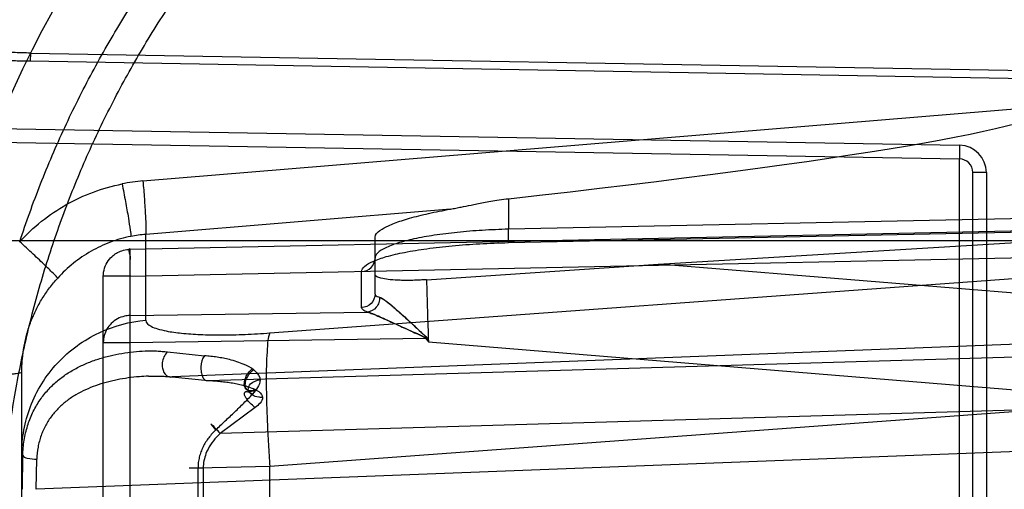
# Model space of a CAD drawing. Header units: millimetres. Extents: x 0 to 297, y 0 to 210.
# Tile 29 of 256: x 144.593 to 144.847, y 91.09 to 91.211. Entities that reach past the tile are written whole.
import ezdxf

# ---------------------------------------------------------------- set-up
doc = ezdxf.new("R2010")
doc.units = ezdxf.units.MM
doc.header["$LTSCALE"] = 16.335
doc.layers.get('0').update_dxf_attribs({"linetype": 'CONTINUOUS'})
for name, color, linetype in [('01_GLOBAL', 7, 'CONTINUOUS'), ('INTFCLR_144815', 7, 'CONTINUOUS'), ('INTFCLR_72935', 7, 'CONTINUOUS')]:
    doc.layers.add(name, color=color, linetype=linetype)

msp = doc.modelspace()

# ---------------------------------------------------------------- linework, layer by layer
at = {"color": 7, "linetype": 'Continuous'}
msp.add_circle((145.8748034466, 92.1344639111), 2.66, dxfattribs=at)
at = {"color": 9, "linetype": 'Continuous'}
msp.add_arc((145.8748034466, 92.1344639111), 2.6259090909, 182.9674534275, 267.0325465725, dxfattribs=at)
at = {"layer": '01_GLOBAL', "color": 7, "linetype": 'Continuous'}
msp.add_circle((145.8748034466, 92.1344639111), 2.695, dxfattribs=at)
at = {"layer": 'INTFCLR_144815', "color": 6, "linetype": 'Continuous'}
for radius in [0.4466793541, 0.4256665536]:
    msp.add_circle((144.8596077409, 91.07026820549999), radius, dxfattribs=at)
for radius, start, end in [(0.6157754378, 313.9937911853, 154.5150993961), (0.5947754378, 312.9543589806, 154.5144414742), (0.5751005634, 108.7136429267, 257.7559644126), (0.4627266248, 45.0000000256, 314.9999999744), (0.4618985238, 44.999999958, 315.000000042), (0.461229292, 44.99999997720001, 315.0000000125), (0.4472794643, 47.86578076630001, 312.1342192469), (0.4408857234, 45.72777364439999, 314.2722263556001), (0.4268887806, 45.6663486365, 314.3336513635), (0.427, 126.3221328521, 169.3673701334)]:
    msp.add_arc((144.8596077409, 91.07026820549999), radius, start, end, dxfattribs=at)
at = {"layer": 'INTFCLR_144815', "color": 9, "linetype": 'Continuous'}
for centre, radius, start, end in [((144.8596077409, 91.07026820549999), 0.4820383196, 52.2436298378, 307.7563701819), ((144.8596077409, 91.07026820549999), 0.5712784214, 125.9035433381, 247.5002459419), ((144.8596077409, 91.07026820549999), 0.4540564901, 52.5411294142, 307.4588705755), ((144.8596077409, 91.07026820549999), 0.44073522, 45.7280221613, 314.2719778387), ((144.8596077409, 91.07026820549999), 0.4337362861, 45.73034182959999, 314.2696581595), ((144.8596076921, 91.0702682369), 0.5153551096, 125.9035433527, 247.5002459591), ((144.8596077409, 91.07026820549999), 0.4297215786, 128.4841463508, 246.0405071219)]:
    msp.add_arc(centre, radius, start, end, dxfattribs=at)
at = {"layer": 'INTFCLR_72935', "color": 9, "linetype": 'Continuous'}
for p, q in [((144.5958390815, 91.20256363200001), (144.5958024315, 91.200465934)), ((144.5958390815, 91.20256363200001), (144.8596077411, 91.1979547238)), ((144.8596077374, 91.19585682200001), (144.5958024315, 91.200465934)), ((144.6248257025, 91.16964469), (144.8596077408, 91.1890566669)), ((144.586970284, 91.1831610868), (144.8352299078, 91.1788276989)), ((144.5311402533, 91.18063507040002), (144.8351688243, 91.17532823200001)), ((144.8352299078, 91.1788276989), (144.8351688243, 91.17532823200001)), ((144.8351688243, 90.9652081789), (144.8351688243, 91.17532823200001)), ((144.8386077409, 90.9687076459), (144.8386077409, 91.171828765)), ((144.8421077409, 91.171828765), (144.8386077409, 91.171828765)), ((144.8421077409, 91.171828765), (144.8421077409, 90.9687076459)), ((144.7189969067, 91.1650848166), (144.7189969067, 91.1572184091)), ((144.7040217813, 91.1623973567), (144.6255572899, 91.15590984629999)), ((144.8596077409, 91.16014341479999), (144.7189969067, 91.1572184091)), ((144.8596077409, 91.1569953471), (144.6214855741, 91.1520418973)), ((144.6255572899, 91.1338216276), (144.6255572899, 91.15590984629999)), ((144.7190086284, 91.1537193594), (144.7189969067, 91.1572184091)), ((144.7189969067, 91.1537721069), (144.8596077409, 91.1566971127)), ((144.8666077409, 91.15426820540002), (144.49597085, 91.15426820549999)), ((144.6846077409, 91.1405378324), (144.6846077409, 91.15514688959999)), ((144.7189969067, 91.1537721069), (144.7190086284, 91.1537193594)), ((144.6214855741, 91.1520418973), (144.6214621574, 91.15214777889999)), ((144.6214855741, 90.9884945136), (144.6214855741, 91.1520418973)), ((144.6214855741, 91.14514929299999), (144.8596077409, 91.1501027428)), ((144.8596077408, 91.1399213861), (144.757635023, 91.14822567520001)), ((144.6811688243, 91.13709153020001), (144.6811688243, 91.14631407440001)), ((144.6146077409, 90.99538711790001), (144.6146077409, 91.14514929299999)), ((144.6214855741, 91.14514929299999), (144.6146077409, 91.14514929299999)), ((144.6575068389, 91.1305120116), (144.859607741, 91.14534858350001)), ((144.6214855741, 91.1349907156), (144.6826553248, 91.1358866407)), ((144.6214855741, 91.12809811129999), (144.6214855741, 91.1349907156)), ((144.6146077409, 91.12809811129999), (144.6214855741, 91.12809811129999)), ((144.6214855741, 91.12809811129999), (144.6976239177, 91.1292132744)), ((144.8596077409, 91.12796400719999), (144.6323450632, 91.1192059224)), ((144.6976239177, 91.1292132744), (144.6983634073, 91.12821500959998)), ((144.697771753, 91.1293227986), (144.6983634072, 91.12821500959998)), ((144.6983634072, 91.12821500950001), (144.8596077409, 91.11508385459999)), ((144.6311712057, 91.1256304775), (144.6406815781, 91.1246390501)), ((144.6416410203, 91.1182989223), (144.8596077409, 91.1246857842)), ((144.5936077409, 91.02006469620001), (144.5936077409, 91.12047171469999)), ((144.6323450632, 91.1192059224), (144.6416410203, 91.1182989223)), ((144.6537614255, 91.1113071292), (144.644723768, 91.1046103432)), ((144.8596077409, 91.11090687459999), (144.6447237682, 91.1046103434)), ((144.859607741, 91.1110114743), (144.6575068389, 91.0961749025)), ((144.8596077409, 91.1003873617), (144.5973208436, 91.09027953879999)), ((144.5938664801, 91.09896599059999), (144.5936077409, 91.0994845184)), ((144.5937677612, 91.0902795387), (144.5938664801, 91.09896599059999)), ((144.5973208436, 91.09027953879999), (144.5974492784, 91.0980025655)), ((144.6403553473, 91.0957232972), (144.636733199, 91.0957232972)), ((144.6390029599, 91.0957232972), (144.6390029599, 91.0448131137)), ((144.6575068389, 91.0961749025), (144.6390030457, 91.09572331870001)), ((144.6403553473, 91.0957232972), (144.6403553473, 91.0448131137)), ((144.6575068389, 91.0443615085), (144.6575068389, 91.0961749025))]:
    msp.add_line(p, q, dxfattribs=at)
at = {"layer": 'INTFCLR_72935', "color": 6, "linetype": 'Continuous'}
for p, q in [((144.757635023, 91.14822567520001), (144.8596077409, 91.1544152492)), ((144.6978730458, 91.1442354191), (144.7576350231, 91.14822567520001))]:
    msp.add_line(p, q, dxfattribs=at)
at = {"layer": 'INTFCLR_72935', "color": 7, "linetype": 'Continuous'}
for p, q in [((144.6976239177, 91.1292132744), (144.6977718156, 91.12932279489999)), ((144.6981635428, 91.1288186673), (144.6981113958, 91.1289125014))]:
    msp.add_line(p, q, dxfattribs=at)
at = {"layer": 'INTFCLR_72935', "color": 6, "linetype": 'Continuous'}
for radius in [0.4224162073, 0.4014439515]:
    msp.add_arc((144.8596077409, 91.07026820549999), radius, 90, 270.0000000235, dxfattribs=at)
at = {"layer": 'INTFCLR_72935', "color": 9, "linetype": 'Continuous'}
for centre, radius, start, end in [((144.8596077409, 91.07026820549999), 0.2950857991, 90.00000000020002, 157.5066823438), ((144.8351077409, 91.171828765), 0.006999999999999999, 1.5998e-06, 88.99999894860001), ((144.8351077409, 91.171828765), 0.0035, 0, 89.0000000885), ((144.6288007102, 91.1215915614), 0.0482172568, 94.7288035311, 101.199340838), ((144.6283153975, 91.1219991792), 0.034022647, 94.64988878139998, 101.1994271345), ((149.3319655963, 91.2780605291), 4.6360244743, 181.6541498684, 181.8522360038)]:
    msp.add_arc(centre, radius, start, end, dxfattribs=at)
at = {"layer": 'INTFCLR_72935', "color": 6, "linetype": 'Continuous'}
msp.add_ellipse((144.5921459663, 91.1669830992), major_axis=(0.2674592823, 0.0221340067), ratio=0.05216603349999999, start_param=-1.0809708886, end_param=-0.0043170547, dxfattribs=at)
for points, knots in [([(144.5930666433, 91.1539953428), (144.5938884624, 91.15650250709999), (144.5956060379, 91.16149291), (144.5984016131, 91.1688991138), (144.6014140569, 91.1762197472), (144.6046407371, 91.1834483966), (144.6080788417, 91.19057876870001), (144.6117254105, 91.1976047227), (144.6155772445, 91.20452009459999), (144.6196310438, 91.2113189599), (144.6238832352, 91.21799532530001), (144.6283301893, 91.2245434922), (144.6329679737, 91.2309576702), (144.637792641, 91.2372324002), (144.642799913, 91.2433621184), (144.6479855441, 91.2493416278), (144.6533449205, 91.2551656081), (144.6588735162, 91.260829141), (144.664566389, 91.2663271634), (144.6704187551, 91.2716550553), (144.67642536, 91.276808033), (144.6825811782, 91.28178178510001), (144.6888806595, 91.2865718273), (144.6953185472, 91.2911741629), (144.7018890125, 91.2955846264), (144.7085865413, 91.2997995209), (144.7154050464, 91.30381502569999), (144.7223388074, 91.30762778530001), (144.729381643, 91.3112344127), (144.7365275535, 91.31463184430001), (144.7437702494, 91.3178171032), (144.7511035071, 91.32078746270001), (144.7585209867, 91.32354035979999), (144.7660162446, 91.326073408), (144.773582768, 91.3283844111), (144.7812139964, 91.3304713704), (144.7889033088, 91.33233247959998), (144.796644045, 91.33396613), (144.8044294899, 91.33537090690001), (144.8122528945, 91.33654559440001), (144.820107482, 91.33748917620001), (144.8279864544, 91.338200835), (144.8358829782, 91.3386799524), (144.8437902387, 91.3389261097), (144.85170128, 91.3389390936), (144.856973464, 91.33879228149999), (144.8596077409, 91.33868004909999)], [0, 0, 0, 0, 0.0227356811, 0.0454710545, 0.0682062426, 0.09094098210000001, 0.1136756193, 0.1364096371, 0.1591436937, 0.1818769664, 0.2046103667, 0.2273428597, 0.2500755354, 0.2728072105, 0.2955391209, 0.3182699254, 0.3410011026, 0.3637310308, 0.3864614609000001, 0.4091905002, 0.4319201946, 0.4546483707, 0.4773773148, 0.5001046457, 0.5228327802, 0.5455591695, 0.5682859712, 0.5910108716, 0.6137361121, 0.6364602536, 0.6591836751, 0.681906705, 0.7046293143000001, 0.7273515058, 0.750073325, 0.77279473, 0.7955158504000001, 0.8182366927, 0.8409573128, 0.8636777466, 0.886398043, 0.9091183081, 0.9318386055, 0.9545589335, 0.9772794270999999, 1, 1, 1, 1]), ([(144.8596077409, 90.8094559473), (144.854407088, 90.80924255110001), (144.8439902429, 90.80912786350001), (144.828386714, 90.8098896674), (144.8128285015, 90.8115885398), (144.7973228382, 90.81423088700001), (144.781960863, 90.81781675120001), (144.7670751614, 90.8222569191), (144.7525170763, 90.8275512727), (144.7382922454, 90.83369501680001), (144.724230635, 90.84080335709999), (144.710626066, 90.8487463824), (144.6975336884, 90.857490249), (144.6849968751, 90.86700292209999), (144.673061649, 90.8772490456), (144.6617667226, 90.8881937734), (144.6511557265, 90.89979284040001), (144.6412646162, 90.9120064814), (144.6321346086, 90.92478038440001), (144.6237919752, 90.9380731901), (144.616263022, 90.9518421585), (144.6095763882, 90.96603451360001), (144.6037584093, 90.9805900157), (144.5988258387, 90.99546107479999), (144.5947929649, 91.01060185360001), (144.5916739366, 91.0259603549), (144.5894810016, 91.0414781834), (144.5882225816, 91.05709262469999), (144.5879021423, 91.0727383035), (144.5885180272, 91.0883599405), (144.5900653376, 91.1039060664), (144.5925382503, 91.11933028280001), (144.5959280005, 91.1345791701), (144.6002229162, 91.1495991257), (144.60540645, 91.16433218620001), (144.6114576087, 91.1787205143), (144.6183513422, 91.19271053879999), (144.6260640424, 91.2062590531), (144.6345645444, 91.21931334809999), (144.6438211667, 91.2318281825), (144.653798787, 91.2437608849), (144.664470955, 91.2550806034), (144.6757913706, 91.2657374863), (144.6877258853, 91.2757018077), (144.7002256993, 91.28493397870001), (144.7132490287, 91.29340276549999), (144.7267436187, 91.30107676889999), (144.7406478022, 91.3079244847), (144.7546275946, 91.3138061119), (144.7682413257, 91.3186334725), (144.7808833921, 91.3223696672), (144.7923287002, 91.3251629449), (144.8025232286, 91.327200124), (144.812205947, 91.32876083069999), (144.8222144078, 91.329999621), (144.8333420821, 91.3309229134), (144.8459498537, 91.33139737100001), (144.8548566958, 91.3312754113), (144.8596077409, 91.3310804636)], [0, 0, 0, 0, 0.0185657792, 0.0371317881, 0.0556907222, 0.0743562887, 0.09320238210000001, 0.1119235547, 0.1297297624, 0.1484268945, 0.1671582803, 0.1858963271, 0.2045840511, 0.2232805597, 0.2419956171, 0.2606571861, 0.279345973, 0.2980347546, 0.3166822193, 0.3353169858, 0.3539795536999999, 0.37262367, 0.3912431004, 0.4098577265, 0.4284753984, 0.447098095, 0.4657246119, 0.4843422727, 0.5029402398, 0.5215093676, 0.5400730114, 0.5586323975, 0.5771953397, 0.5957586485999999, 0.6143210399, 0.632871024, 0.6514010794, 0.6699183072, 0.6884459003, 0.706933, 0.7254083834, 0.7438943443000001, 0.7623915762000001, 0.7808313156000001, 0.7993174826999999, 0.8177867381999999, 0.836209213, 0.8546573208, 0.8730372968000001, 0.8902751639, 0.9061519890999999, 0.920037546, 0.9322836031, 0.9432240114, 0.9550134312, 0.9682465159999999, 0.9830392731, 1, 1, 1, 1]), ([(144.7040217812, 91.1623973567), (144.7045039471, 91.16248247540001), (144.7054328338, 91.1626569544), (144.7072098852, 91.1630098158), (144.7090031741, 91.16338342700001), (144.7109105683, 91.16377338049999), (144.7126008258, 91.16410526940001), (144.714502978, 91.16445223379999), (144.7166570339, 91.1647968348), (144.7181835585, 91.1649946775), (144.7189969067, 91.1650848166)], [0, 0, 0, 0, 0.0965120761, 0.1862902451, 0.35712173, 0.4575840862, 0.5700436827, 0.6966546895, 0.838694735, 1, 1, 1, 1]), ([(144.684607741, 91.15514688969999), (144.684607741, 91.1558683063), (144.6859843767, 91.15711994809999), (144.6877787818, 91.15802599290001), (144.6896795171, 91.1588162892), (144.6915021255, 91.159451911), (144.6936042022, 91.160091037), (144.6959380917, 91.1607121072), (144.6984823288, 91.16131146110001), (144.7011946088, 91.1618794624), (144.7030647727, 91.1622284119), (144.7040217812, 91.1623973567)], [0, 0, 0, 0, 0.1019448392, 0.2199493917, 0.2982702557, 0.3898866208, 0.4933640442, 0.6084360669, 0.731186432, 0.8626720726, 1, 1, 1, 1]), ([(144.6978730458, 91.1442354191), (144.6973482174, 91.14419765), (144.6963050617, 91.1441331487), (144.694754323, 91.1440698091), (144.693242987, 91.1440412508), (144.6917877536, 91.1440487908), (144.6900454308, 91.1441042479), (144.6880862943, 91.1442525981), (144.6863019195, 91.144567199), (144.684607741, 91.145032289), (144.684607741, 91.1456390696)], [0, 0, 0, 0, 0.1159992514, 0.2303981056, 0.3420759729, 0.4493825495, 0.5505676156, 0.7289920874, 0.8662333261, 1, 1, 1, 1])]:
    msp.add_open_spline(points, degree=3, knots=knots, dxfattribs=at)
at = {"layer": 'INTFCLR_72935', "color": 9, "linetype": 'Continuous'}
for points, knots in [([(144.5958390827, 91.20256363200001), (144.5945283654, 91.2026019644), (144.591913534, 91.20267562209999), (144.5867264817, 91.20280911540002), (144.5803257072, 91.2029445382), (144.5739837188, 91.203002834), (144.569597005, 91.2029686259), (144.5671210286, 91.2029214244), (144.5635018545, 91.20282150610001), (144.5582203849, 91.202552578), (144.5524681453, 91.2019268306), (144.5485840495, 91.20125758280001), (144.5464315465, 91.2008055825), (144.5433212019, 91.2000678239), (144.5388252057, 91.1986734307), (144.5345851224, 91.19668854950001), (144.5319443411, 91.1951237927), (144.5302247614, 91.1940117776), (144.5273142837, 91.19187470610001), (144.5242623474, 91.1890148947), (144.5215018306, 91.18579450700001), (144.5188501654, 91.1822350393), (144.5158616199, 91.1773035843), (144.5133390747, 91.1719747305), (144.5115350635, 91.167453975), (144.5098579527, 91.16272698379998), (144.5087861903, 91.15909806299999), (144.5081490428, 91.1566456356)], [0, 0, 0, 0, 0.0352807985, 0.070381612, 0.1396071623, 0.207535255, 0.2410146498, 0.2576345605, 0.2741642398, 0.3384281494, 0.3998719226, 0.4297027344, 0.4444356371, 0.4590423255, 0.515709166, 0.5707537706, 0.5844948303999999, 0.5982840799, 0.6258367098, 0.6815568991, 0.7102989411, 0.7398942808, 0.8008923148, 0.8650745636, 0.8982983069, 0.9318252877, 1, 1, 1, 1]), ([(144.5958024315, 91.200465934), (144.5945236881, 91.2004882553), (144.591972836, 91.2005304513), (144.5869134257, 91.20060338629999), (144.5806711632, 91.20066746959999), (144.5744872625, 91.20066156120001), (144.5702105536, 91.20058781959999), (144.5677967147, 91.2005201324), (144.564267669, 91.20039189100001), (144.5591171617, 91.2000892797), (144.5535080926, 91.19944531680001), (144.5497194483, 91.1987773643), (144.5476189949, 91.1983301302), (144.5445832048, 91.1976049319), (144.5401956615, 91.1962448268), (144.5360512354, 91.1943267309), (144.5334652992, 91.19282071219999), (144.5317837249, 91.1917512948), (144.5289374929, 91.1897038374), (144.5259458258, 91.18696599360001), (144.5232331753, 91.1838844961), (144.5206294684, 91.1804876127), (144.5176888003, 91.1757847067), (144.515198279, 91.1706988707), (144.5134145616, 91.166387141), (144.5117559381, 91.1618841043), (144.5106923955, 91.15842513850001), (144.5100593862, 91.1560871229)], [0, 0, 0, 0, 0.0354679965, 0.0707508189, 0.1403239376, 0.2085889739, 0.2422364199, 0.2589415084, 0.2755559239, 0.3401699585, 0.4019785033, 0.4319966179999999, 0.4468238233, 0.4615281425, 0.51855392, 0.573895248, 0.5876949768, 0.6015300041, 0.6291467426, 0.6848451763, 0.7134925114, 0.7429336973, 0.8034526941, 0.8669434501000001, 0.8997515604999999, 0.9328268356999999, 1, 1, 1, 1]), ([(144.5930666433, 91.1539953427), (144.5948000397, 91.1558937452), (144.5985680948, 91.1594206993), (144.6049742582, 91.1637441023), (144.6119731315, 91.1669949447), (144.6169254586, 91.1683934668), (144.6194358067, 91.1688906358)], [0, 0, 0, 0, 0.2506465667, 0.5007612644, 0.7504856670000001, 1, 1, 1, 1]), ([(144.6194358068, 91.1688906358), (144.6197351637, 91.16737723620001), (144.6202954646, 91.16444449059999), (144.6210206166, 91.16046135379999), (144.6214729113, 91.15747283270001), (144.6217073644, 91.15589862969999), (144.6217073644, 91.15537393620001)], [0, 0, 0, 0, 0.3375394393, 0.6534147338, 0.8851998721, 1, 1, 1, 1]), ([(144.6248257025, 91.16964469), (144.6249528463, 91.16810504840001), (144.6251794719, 91.1651215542), (144.625450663, 91.16107073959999), (144.6255630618, 91.1580362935), (144.6256169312, 91.1564359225), (144.6255572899, 91.1559098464)], [0, 0, 0, 0, 0.3368283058, 0.6524971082, 0.8845656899, 1, 1, 1, 1]), ([(144.7189969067, 91.1572184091), (144.7167486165, 91.1571669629), (144.7123403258, 91.15698446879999), (144.7059509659, 91.1564717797), (144.7000714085, 91.15574540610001), (144.6949208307, 91.1548276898), (144.6906814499, 91.1537813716), (144.6875007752, 91.1525909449), (144.6853943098, 91.1514368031), (144.6846077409, 91.15025276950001), (144.6846077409, 91.1497603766)], [0, 0, 0, 0, 0.1867229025, 0.3662270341, 0.5320739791, 0.6784237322, 0.8003553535, 0.8943126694, 0.9591169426, 1, 1, 1, 1]), ([(144.6028722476, 91.14465110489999), (144.6025991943, 91.1450217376), (144.601506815, 91.1460522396), (144.5994210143, 91.1481212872), (144.5964463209, 91.1508837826), (144.5942261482, 91.1529356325), (144.5930666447, 91.1539953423)], [0, 0, 0, 0, 0.1019381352, 0.3303588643, 0.6521703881, 1, 1, 1, 1]), ([(144.6217073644, 91.15537393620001), (144.6199137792, 91.1550187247), (144.6163743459, 91.154015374), (144.6113741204, 91.151676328), (144.6067980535, 91.1485605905), (144.6041090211, 91.1460193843), (144.6028722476, 91.14465110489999)], [0, 0, 0, 0, 0.2490434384, 0.4985367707, 0.7487806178, 1, 1, 1, 1]), ([(144.6811688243, 91.14631407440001), (144.6811689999, 91.1468166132), (144.6820787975, 91.14802602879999), (144.6843671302, 91.14914455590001), (144.6878628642, 91.15034111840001), (144.6925193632, 91.1513814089), (144.6981833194, 91.1523000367), (144.7046489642, 91.1530255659), (144.7116762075, 91.1535382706), (144.7165240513, 91.15372068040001), (144.7189969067, 91.1537721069)], [0, 0, 0, 0, 0.0382075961, 0.1017163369, 0.1952790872, 0.3174218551, 0.4644234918, 0.6312469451, 0.8119502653, 1, 1, 1, 1]), ([(144.6146077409, 91.14514929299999), (144.6146077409, 91.1458475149), (144.6148286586, 91.1472662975), (144.6157482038, 91.1490900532), (144.6169810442, 91.15040482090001), (144.6183270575, 91.15130009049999), (144.619807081, 91.1518786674), (144.6209152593, 91.15203209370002), (144.6214855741, 91.1520418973)], [0, 0, 0, 0, 0.1947113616, 0.3930237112, 0.5605489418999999, 0.6915924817, 0.8409342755, 1, 1, 1, 1]), ([(144.6214621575, 91.15214777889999), (144.6209668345, 91.1521374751), (144.6217005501, 91.15019056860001), (144.6213542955, 91.1488567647), (144.6214720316, 91.1469206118), (144.6214727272, 91.1457670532), (144.6214855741, 91.14514929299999)], [0, 0, 0, 0, 0.2123379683, 0.4958799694, 0.7351749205, 1, 1, 1, 1]), ([(144.6811688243, 91.14631407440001), (144.6820501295, 91.146329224), (144.6838655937, 91.14706639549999), (144.6846077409, 91.14888834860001), (144.6846077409, 91.1497603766)], [0, 0, 0, 0, 0.5026824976, 1, 1, 1, 1]), ([(144.5936077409, 91.12047171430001), (144.5936077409, 91.121030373), (144.5936323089, 91.1221473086), (144.5937796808, 91.12436597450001), (144.5941468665, 91.1271106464), (144.5948829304, 91.1303437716), (144.5957453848, 91.13296938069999), (144.5965836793, 91.13501368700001), (144.5975139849, 91.13700799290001), (144.5988524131, 91.1394102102), (144.60041125, 91.14167860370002), (144.6017791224, 91.1434073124), (144.6025020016, 91.14424279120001), (144.6028722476, 91.14465110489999)], [0, 0, 0, 0, 0.0632543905, 0.1264447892, 0.2517003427, 0.3763273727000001, 0.5013807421, 0.5640993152, 0.6264183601, 0.7504636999, 0.8749610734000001, 0.9375921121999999, 1, 1, 1, 1]), ([(144.6846077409, 91.1405378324), (144.6846077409, 91.13966580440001), (144.6838655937, 91.13784385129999), (144.6820501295, 91.1371066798), (144.6811688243, 91.13709153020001)], [0, 0, 0, 0, 0.4973175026, 1, 1, 1, 1]), ([(144.6846077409, 91.1405378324), (144.6846077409, 91.1404594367), (144.6848206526, 91.13996980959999), (144.6853931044, 91.1398318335), (144.6857969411, 91.13970466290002)], [0, 0, 0, 0, 0.1562343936, 1, 1, 1, 1]), ([(144.6857969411, 91.13970466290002), (144.6858133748, 91.13926494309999), (144.6856780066, 91.1383328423), (144.684829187, 91.13673525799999), (144.6835156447, 91.1359669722), (144.6826553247, 91.1358866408)], [0, 0, 0, 0, 0.2467832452, 0.5154020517, 1, 1, 1, 1]), ([(144.6826553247, 91.1358866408), (144.6824342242, 91.1359704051), (144.6818710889, 91.1362077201), (144.6811687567, 91.13667725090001), (144.6811688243, 91.13709153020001)], [0, 0, 0, 0, 0.363347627, 1, 1, 1, 1]), ([(144.5936077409, 91.0994845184), (144.5936077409, 91.1014835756), (144.5939724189, 91.1055990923), (144.5956610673, 91.1117003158), (144.5985738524, 91.1175931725), (144.6026470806, 91.1229244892), (144.6076896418, 91.1273823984), (144.6151219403, 91.1317755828), (144.6214262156, 91.1334656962), (144.6255572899, 91.1338216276)], [0, 0, 0, 0, 0.1167127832, 0.2397553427, 0.3675648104, 0.4981092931, 0.6290382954, 0.7579181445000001, 1, 1, 1, 1]), ([(144.6214855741, 91.1349907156), (144.6210038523, 91.1349824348), (144.6199023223, 91.1348509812), (144.6182030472, 91.1342267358), (144.6166471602, 91.13308754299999), (144.6154724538, 91.1315780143), (144.6147675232, 91.1299024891), (144.6146077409, 91.12869132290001), (144.6146077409, 91.12809811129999)], [0, 0, 0, 0, 0.1343420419, 0.3069396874, 0.4990898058, 0.6639010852, 0.8345902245, 1, 1, 1, 1]), ([(144.6255572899, 91.1338216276), (144.6255573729, 91.1331311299), (144.6268435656, 91.13215228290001), (144.6287057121, 91.1315106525), (144.6313668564, 91.1308727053), (144.6350281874, 91.1303959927), (144.6397907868, 91.13007437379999), (144.6452540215, 91.1299833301), (144.6512425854, 91.1301185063), (144.6553836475, 91.1303561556), (144.6575068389, 91.1305120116)], [0, 0, 0, 0, 0.0628988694, 0.1170539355, 0.1881706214, 0.3083372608, 0.4545184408, 0.6222321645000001, 0.8060736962, 1, 1, 1, 1]), ([(144.6575068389, 91.1305120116), (144.6569991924, 91.129258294), (144.6568500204, 91.12666444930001), (144.6566036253, 91.1226813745), (144.6565700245, 91.118282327), (144.656634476, 91.1131931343), (144.6568248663, 91.1076459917), (144.6571153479, 91.1019214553), (144.6573680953, 91.0980793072), (144.6575068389, 91.0961749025)], [0, 0, 0, 0, 0.1178858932, 0.2205957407, 0.349951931, 0.5004266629, 0.6644320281, 0.8335810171, 1, 1, 1, 1]), ([(144.5938664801, 91.09896599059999), (144.5938981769, 91.1002813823), (144.594074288, 91.1022374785), (144.5945729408, 91.10476903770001), (144.5952180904, 91.1071437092), (144.5960887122, 91.109391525), (144.5971717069, 91.1114799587), (144.5983513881, 91.1134075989), (144.6000298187, 91.11559786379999), (144.6019603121, 91.11751234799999), (144.6036102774, 91.11886898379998), (144.6053160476, 91.1201030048), (144.6075545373, 91.12145135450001), (144.6103825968, 91.1227797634), (144.6128264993, 91.12367313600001), (144.61482152, 91.12426909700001), (144.6168306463, 91.1247860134), (144.6193558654, 91.1252964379), (144.6233564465, 91.1258351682), (144.6268487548, 91.1259820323), (144.6297695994, 91.12580239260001), (144.6307090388, 91.1256987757), (144.6311712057, 91.1256304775)], [0, 0, 0, 0, 0.07601367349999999, 0.113002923, 0.1489644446, 0.2180807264, 0.2517095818, 0.2847769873, 0.3485453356, 0.4105776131, 0.441388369, 0.4718828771, 0.5321405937, 0.5920340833, 0.6521276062, 0.682276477, 0.7122954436, 0.771954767, 0.8309702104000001, 0.9454399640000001, 0.9730101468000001, 1, 1, 1, 1]), ([(144.6311712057, 91.1256304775), (144.6303725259, 91.12497668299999), (144.6297290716, 91.12340206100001), (144.6297893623, 91.1211914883), (144.6305290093, 91.1194421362), (144.63188154, 91.1191072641), (144.6323450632, 91.1192059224)], [0, 0, 0, 0, 0.3799541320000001, 0.5498756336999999, 0.8255462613, 1, 1, 1, 1]), ([(144.6406815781, 91.1246390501), (144.6400645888, 91.1238604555), (144.6397136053, 91.1223316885), (144.6397689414, 91.1204912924), (144.6400694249, 91.1193724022), (144.6405745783, 91.1184443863), (144.6413144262, 91.1181900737), (144.6416410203, 91.1182989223)], [0, 0, 0, 0, 0.3998198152, 0.5823114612, 0.7432672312, 0.8614483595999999, 1, 1, 1, 1]), ([(144.5842758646, 91.11968473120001), (144.585507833, 91.11971071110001), (144.5872905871, 91.1197639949), (144.5895423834, 91.1198788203), (144.590948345, 91.1199770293), (144.5920558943, 91.12008187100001), (144.5928972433, 91.1202013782), (144.5933288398, 91.12029639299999), (144.5936077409, 91.1204064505), (144.5936077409, 91.12047171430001)], [0, 0, 0, 0, 0.3927027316, 0.5680145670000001, 0.7192832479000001, 0.8400844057, 0.9271742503, 0.9792011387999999, 1, 1, 1, 1]), ([(144.6529904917, 91.1212779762), (144.6532404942, 91.1211075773), (144.6541791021, 91.1204235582), (144.6550012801, 91.11930297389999), (144.6549976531, 91.1184232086)], [0, 0, 0, 0, 0.255895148, 1, 1, 1, 1]), ([(144.6262326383, 91.11939570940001), (144.6254526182, 91.11936570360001), (144.6237097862, 91.11925868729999), (144.6210139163, 91.11895957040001), (144.6186331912, 91.11856163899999), (144.6167482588, 91.1181520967), (144.614893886, 91.117688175), (144.6126342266, 91.1169806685), (144.6100199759, 91.11593938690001), (144.6079530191, 91.11486262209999), (144.6063771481, 91.11388527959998), (144.6048746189, 91.1128077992), (144.6031130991, 91.11129782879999), (144.6015811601, 91.1095377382), (144.6004830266, 91.1080048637), (144.5995056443, 91.1063393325), (144.5987045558, 91.10454525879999), (144.5981125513, 91.10264202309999), (144.5976461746, 91.10062329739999), (144.5974773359, 91.09905546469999), (144.5974492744, 91.0980025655)], [0, 0, 0, 0, 0.05886329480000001, 0.1316202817, 0.2044449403, 0.2407594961, 0.2770543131, 0.3485619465, 0.419137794, 0.4889827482, 0.5239819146, 0.5588933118, 0.6283399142, 0.6983887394, 0.7342656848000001, 0.7704052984, 0.8438660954, 0.8817673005, 0.9205747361, 1, 1, 1, 1]), ([(144.6262326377, 91.11939570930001), (144.6273540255, 91.11943884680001), (144.6289408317, 91.1194487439), (144.6309784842, 91.1193425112), (144.6318928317, 91.1192580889), (144.6323450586, 91.1192059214)], [0, 0, 0, 0, 0.5500790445, 0.7768611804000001, 1, 1, 1, 1]), ([(144.6556166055, 91.1139400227), (144.6552901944, 91.1139275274), (144.6543669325, 91.1139813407), (144.6529330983, 91.11439812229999), (144.6516206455, 91.1158803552), (144.652635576, 91.1179574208), (144.6541288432, 91.11834131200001), (144.6549976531, 91.1184232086)], [0, 0, 0, 0, 0.1130665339, 0.3179181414, 0.513657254, 0.6979373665, 1, 1, 1, 1]), ([(144.6537614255, 91.1113071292), (144.6535036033, 91.1114953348), (144.6527764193, 91.1120891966), (144.651899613, 91.112989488), (144.6512443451, 91.1139871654), (144.6509018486, 91.1146438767), (144.6509538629, 91.1154329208), (144.6517348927, 91.11546413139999), (144.6523678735, 91.1151946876), (144.652834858, 91.1149353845), (144.6530606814, 91.1147893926)], [0, 0, 0, 0, 0.1322867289, 0.388630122, 0.5182255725, 0.6218657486, 0.7039295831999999, 0.7821278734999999, 0.8885599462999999, 1, 1, 1, 1]), ([(144.6536693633, 91.11597713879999), (144.6543247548, 91.1156568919), (144.6552546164, 91.1151483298), (144.6556173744, 91.1141836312), (144.6556166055, 91.1139400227)], [0, 0, 0, 0, 0.7496454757, 1, 1, 1, 1]), ([(144.6436054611, 91.1055904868), (144.6440108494, 91.1059754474), (144.6448212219, 91.1067445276), (144.6460356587, 91.1078973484), (144.6472494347, 91.1090447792), (144.648454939, 91.1101891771), (144.6496504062, 91.1113264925), (144.6512094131, 91.112833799), (144.65234307, 91.1139909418), (144.6530606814, 91.1147893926)], [0, 0, 0, 0, 0.1271139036, 0.2540295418, 0.3807341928, 0.5068951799, 0.6319746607, 0.7559028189, 1, 1, 1, 1]), ([(144.6436054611, 91.1055904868), (144.6432728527, 91.1052729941), (144.6426292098, 91.1046146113), (144.6417446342, 91.1035490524), (144.6409556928, 91.10240169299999), (144.6402755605, 91.1011807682), (144.6397247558, 91.09989210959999), (144.6393136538, 91.09854483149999), (144.6390598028, 91.09714852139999), (144.6390020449, 91.0961984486), (144.63900296, 91.0957232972)], [0, 0, 0, 0, 0.1232397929, 0.246506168, 0.3707238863, 0.4959125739, 0.6204674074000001, 0.7456385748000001, 0.8726495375, 1, 1, 1, 1]), ([(144.6436054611, 91.1055904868), (144.6431588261, 91.1060969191), (144.6411396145, 91.1085684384), (144.6439426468, 91.1054772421), (144.644723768, 91.1046103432)], [0, 0, 0, 0, 0.3665531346, 1, 1, 1, 1]), ([(144.644723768, 91.1046103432), (144.6444089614, 91.1043241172), (144.6434941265, 91.1034378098), (144.6421594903, 91.10177396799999), (144.6407759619, 91.0991325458), (144.6403542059, 91.0969944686), (144.6403553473, 91.0957232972)], [0, 0, 0, 0, 0.1254726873, 0.3753987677, 0.6251306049, 1, 1, 1, 1]), ([(144.5938664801, 91.09896599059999), (144.5939936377, 91.098541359), (144.5955249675, 91.09816134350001), (144.5966331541, 91.09801500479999), (144.5974492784, 91.0980025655)], [0, 0, 0, 0, 0.3519400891, 1, 1, 1, 1])]:
    msp.add_open_spline(points, degree=3, knots=knots, dxfattribs=at)
at = {"layer": 'INTFCLR_72935', "color": 7, "linetype": 'Continuous'}
for points, knots in [([(144.6857969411, 91.13970466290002), (144.686153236, 91.1395924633), (144.6869303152, 91.13913244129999), (144.6881314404, 91.13823193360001), (144.6895307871, 91.1370592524), (144.6910616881, 91.13571122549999), (144.6926880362, 91.1342439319), (144.6943657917, 91.1326940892), (144.6958253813, 91.1313728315), (144.6970820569, 91.1300972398), (144.6979844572, 91.1294205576), (144.6981635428, 91.1288186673)], [0, 0, 0, 0, 0.06774697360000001, 0.1612894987, 0.2730490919, 0.3984300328, 0.5313837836, 0.6700857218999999, 0.813397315, 0.8861098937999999, 1, 1, 1, 1]), ([(144.6857970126, 91.1397046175), (144.6864124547, 91.13952896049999), (144.6875367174, 91.1386796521), (144.6892167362, 91.13734427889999), (144.690870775, 91.1358794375), (144.6923888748, 91.1345143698), (144.6936474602, 91.13335931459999), (144.6948271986, 91.13228205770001), (144.6961787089, 91.13097175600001), (144.6973328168, 91.1300630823), (144.697771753, 91.1293227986)], [0, 0, 0, 0, 0.1207836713, 0.257269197, 0.4087821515, 0.5364859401, 0.6427909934, 0.7312329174, 0.8375827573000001, 1, 1, 1, 1]), ([(144.6826553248, 91.1358866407), (144.6831077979, 91.1357742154), (144.6841640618, 91.13539007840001), (144.6859081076, 91.1346326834), (144.6877845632, 91.1337798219), (144.6895775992, 91.1329610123), (144.6912188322, 91.1322131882), (144.6927850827, 91.13150891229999), (144.6944640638, 91.1307534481), (144.6960460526, 91.1300061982), (144.697208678, 91.12955322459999), (144.6976239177, 91.1292132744)], [0, 0, 0, 0, 0.0852891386, 0.2048981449, 0.3480253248, 0.4622645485, 0.5655151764, 0.6779195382, 0.7765509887, 0.9018294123, 1, 1, 1, 1]), ([(144.6981113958, 91.1289125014), (144.6978774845, 91.1292139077), (144.6972898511, 91.1294230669), (144.6964336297, 91.1298687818), (144.6951616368, 91.1304315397), (144.6933807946, 91.13124062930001), (144.6912734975, 91.1321879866), (144.6892420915, 91.1331131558), (144.6873214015, 91.1339947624), (144.6851570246, 91.1349569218), (144.6836325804, 91.1356438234), (144.6826553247, 91.1358866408)], [0, 0, 0, 0, 0.0674378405, 0.1023098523, 0.1724455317, 0.3122389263, 0.4486417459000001, 0.5806416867, 0.7068909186, 0.8220086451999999, 1, 1, 1, 1]), ([(144.6533210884, 91.1210609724), (144.6525831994, 91.12162442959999), (144.6505431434, 91.1226519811), (144.647880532, 91.12350951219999), (144.6455315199, 91.12402383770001), (144.6439356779, 91.12429452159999), (144.6423168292, 91.12450080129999), (144.6412286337, 91.1245981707), (144.6406815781, 91.1246390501)], [0, 0, 0, 0, 0.2098585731, 0.510231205, 0.6312160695, 0.7530971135, 0.8759996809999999, 1, 1, 1, 1]), ([(144.6536693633, 91.11597713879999), (144.6534450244, 91.11584331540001), (144.6527333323, 91.1154741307), (144.651050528, 91.11578459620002), (144.6508380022, 91.1176379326), (144.6513703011, 91.11949524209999), (144.6522489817, 91.12071452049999), (144.6529904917, 91.1212779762)], [0, 0, 0, 0, 0.0941868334, 0.2890440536, 0.4939033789, 0.6642076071, 1, 1, 1, 1]), ([(144.6539929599, 91.115825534), (144.6537616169, 91.11569154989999), (144.65303101, 91.1153256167), (144.6513231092, 91.1155963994), (144.6510851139, 91.1174631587), (144.6516551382, 91.1193119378), (144.6525639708, 91.12051107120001), (144.6533210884, 91.1210609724)], [0, 0, 0, 0, 0.095785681, 0.294211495, 0.4962467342, 0.6647320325, 1, 1, 1, 1]), ([(144.6416410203, 91.1182989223), (144.6421760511, 91.1182735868), (144.6432399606, 91.1182102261), (144.6448238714, 91.11807328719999), (144.6463853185, 91.117890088), (144.6479210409, 91.11765574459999), (144.6494284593, 91.11736415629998), (144.6514819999, 91.11685774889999), (144.6530198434, 91.1163396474), (144.6539929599, 91.115825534)], [0, 0, 0, 0, 0.1267925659, 0.2522588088, 0.3762906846, 0.4988710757, 0.6199558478, 0.7394753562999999, 1, 1, 1, 1])]:
    msp.add_open_spline(points, degree=3, knots=knots, dxfattribs=at)
at = {"layer": 'INTFCLR_72935', "color": 9, "linetype": 'Continuous'}
for points in [[(144.6549976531, 91.1184232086), (144.6550124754, 91.11705068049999), (144.6539705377, 91.1158171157), (144.6530606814, 91.1147893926)], [(144.6556166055, 91.1139400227), (144.6556463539, 91.112866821), (144.6545776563, 91.1120045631), (144.6537614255, 91.1113071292)]]:
    msp.add_open_spline(points, degree=3, dxfattribs=at)

doc.saveas('drawing.dxf')
